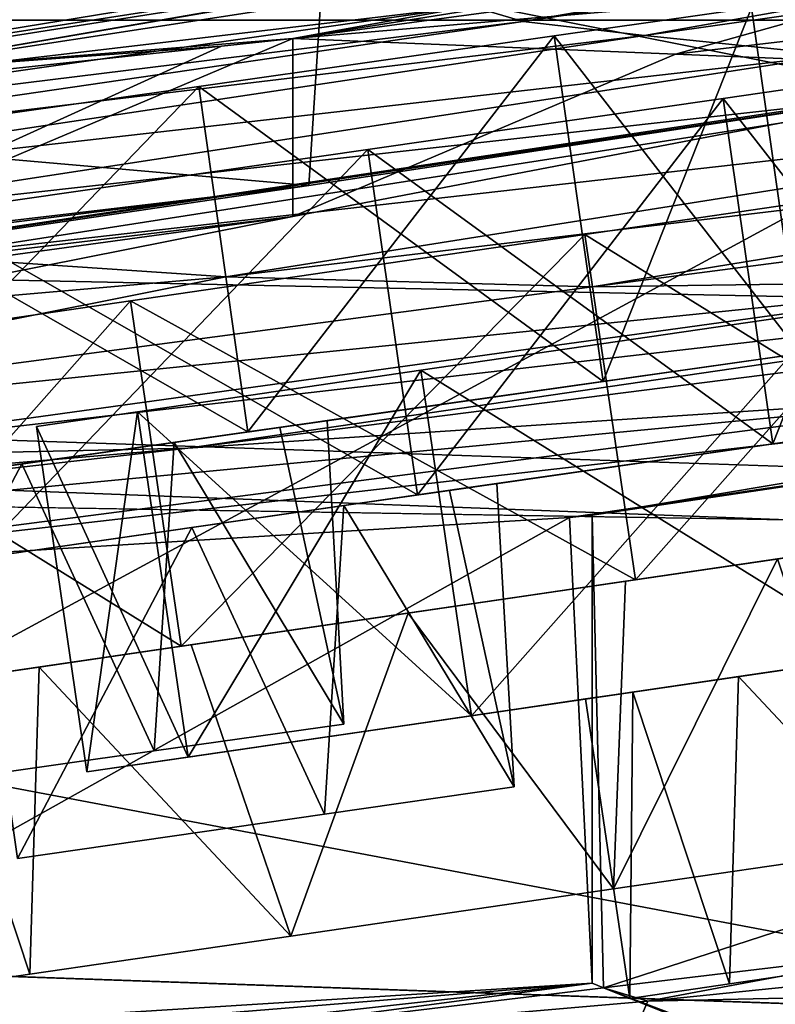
# Model space of a CAD drawing. Header units: metres. Extents: x 0 to 1004, y -708 to 0.
# Tile 69 of 118: x 332 to 348, y -73 to -52. Entities that reach past the tile are written whole.
import ezdxf

# ---------------------------------------------------------------- set-up
doc = ezdxf.new("R2010")
doc.units = ezdxf.units.M

msp = doc.modelspace()

# ---------------------------------------------------------------- linework, layer by layer
at = {"layer": 'top'}
for points in [[(363.219818, -48.120342, 1923.056763), (328.586365, -53.445087, 1818.556274), (377.972412, -44.951412, 1818.617554)], [(377.972412, -44.951412, 1818.617554), (328.586365, -53.445087, 1818.556274), (370.676178, -46.15657, 1713.907837)], [(328.586365, -53.445087, 1818.556274), (322.434326, -54.059696, 1713.830444), (370.676178, -46.15657, 1713.907837)], [(370.676178, -46.15657, 1713.907837), (322.434326, -54.059696, 1713.830444), (366.522369, -47.207523, 1609.020386)], [(322.434326, -54.059696, 1713.830444), (318.92099, -54.707317, 1608.970215), (366.522369, -47.207523, 1609.020386)], [(366.522369, -47.207523, 1609.020386), (318.92099, -54.707317, 1608.970215), (341.837433, -52.003891, 1504.057007)], [(338.034821, -52.694641, 1923.056885), (368.39978, -47.850792, 1940.321289), (358.754669, -49.900101, 1946.745972)], [(338.034821, -52.694641, 1923.056885), (363.219818, -48.120342, 1923.056763), (368.39978, -47.850792, 1940.321289)], [(363.219818, -48.120342, 1923.056763), (338.034821, -52.694641, 1923.056885), (328.586365, -53.445087, 1818.556274)], [(342.945557, -52.326302, 1428.981689), (366.729797, -48.234787, 1428.911499), (341.837433, -52.003891, 1504.057007)], [(369.556976, -48.350975, 1353.808228), (366.729797, -48.234787, 1428.911499), (342.945557, -52.326302, 1428.981689)], [(345.533508, -52.630741, 1353.942505), (369.556976, -48.350975, 1353.808228), (342.945557, -52.326302, 1428.981689)], [(373.996002, -48.595257, 1278.78125), (369.556976, -48.350975, 1353.808228), (345.533508, -52.630741, 1353.942505)], [(349.608521, -53.044209, 1278.967163), (373.996002, -48.595257, 1278.78125), (345.533508, -52.630741, 1353.942505)], [(351.472168, -51.539196, 1954.318237), (338.034821, -52.694641, 1923.056885), (358.754669, -49.900101, 1946.745972)], [(286.363739, -61.972305, 2027.888794), (338.377258, -55.826614, 2018.356689), (286.669708, -51.297203, 2029.74585)], [(286.669708, -51.297203, 2029.74585), (338.377258, -55.826614, 2018.356689), (338.67041, -51.297203, 2019.108521)], [(358.151459, -51.297203, 212.02446), (356.061646, -74.70504, 220.283951), (316.82135, -73.702324, 211.318314)], [(358.151459, -51.297203, 212.02446), (316.82135, -73.702324, 211.318314), (318.295654, -51.297203, 203.297897)], [(338.377258, -55.826614, 2018.356689), (351.423187, -53.833424, 2015.596313), (338.67041, -51.297203, 2019.108521)], [(338.67041, -51.297203, 2019.108521), (351.423187, -53.833424, 2015.596313), (351.57663, -51.297203, 2016.019043)], [(346.19519, -53.027618, 1969.005981), (338.034821, -52.694641, 1923.056885), (351.472168, -51.539196, 1954.318237)], [(357.183289, -51.719677, 1984.394653), (346.19519, -53.027618, 1969.005981), (351.472168, -51.539196, 1954.318237)], [(354.35553, -53.3606, 2014.955078), (346.19519, -53.027618, 1969.005981), (357.183289, -51.719677, 1984.394653)], [(318.92099, -54.707317, 1608.970215), (318.043152, -55.402069, 1504.057129), (341.837433, -52.003891, 1504.057007)], [(341.837433, -52.003891, 1504.057007), (318.043152, -55.402069, 1504.057129), (342.945557, -52.326302, 1428.981689)], [(344.421021, -62.856411, 663.09668), (344.657837, -72.940102, 662.833008), (408.973511, -52.034935, 663.380066)], [(408.973511, -52.034935, 663.380066), (375.887054, -58.173946, 664.056458), (344.421021, -62.856411, 663.09668)], [(344.657837, -72.940102, 662.833008), (376.314453, -84.957024, 662.518494), (408.973511, -52.034935, 663.380066)], [(318.043152, -55.402069, 1504.057129), (319.040771, -55.813335, 1429.036133), (342.945557, -52.326302, 1428.981689)], [(342.945557, -52.326302, 1428.981689), (319.040771, -55.813335, 1429.036133), (345.533508, -52.630741, 1353.942505)], [(319.040771, -55.813335, 1429.036133), (321.388947, -56.256416, 1354.045044), (345.533508, -52.630741, 1353.942505)], [(336.515533, -52.857918, 1914.426514), (338.034821, -52.694641, 1923.056885), (321.154938, -59.835468, 1818.915405)], [(321.154938, -59.835468, 1818.915405), (338.034821, -52.694641, 1923.056885), (338.034912, -56.4869, 1923.057007)], [(345.533508, -52.630741, 1353.942505), (321.388947, -56.256416, 1354.045044), (349.608521, -53.044209, 1278.967163)], [(338.034821, -52.694641, 1923.056885), (336.515533, -52.857918, 1914.426514), (328.586365, -53.445087, 1818.556274)], [(338.034821, -52.694641, 1923.056885), (346.19519, -53.027618, 1969.005981), (338.034912, -56.4869, 1923.057007)], [(323.196503, -54.281437, 1832.646729), (336.515533, -52.857918, 1914.426514), (321.154938, -59.835468, 1818.915405)], [(328.586365, -53.445087, 1818.556274), (336.515533, -52.857918, 1914.426514), (323.196503, -54.281437, 1832.646729)], [(321.388947, -56.256416, 1354.045044), (325.095795, -56.799992, 1279.107666), (349.608521, -53.044209, 1278.967163)], [(349.608521, -53.044209, 1278.967163), (325.095795, -56.799992, 1279.107666), (355.172638, -53.449196, 1204.084961)], [(338.034912, -56.4869, 1923.057007), (346.19519, -53.027618, 1969.005981), (354.35553, -53.3606, 2014.955078)], [(370.773468, -53.682358, 1054.716309), (344.415314, -57.985592, 1054.859985), (380.812561, -53.238743, 980.282288)], [(344.415314, -57.985592, 1054.859985), (353.603912, -57.857521, 980.373413), (380.812561, -53.238743, 980.282288)], [(338.034912, -56.4869, 1923.057007), (354.35553, -53.3606, 2014.955078), (315.591125, -59.184364, 1983.377441)], [(354.35553, -53.3606, 2014.955078), (351.423187, -53.833424, 2015.596313), (315.591125, -59.184364, 1983.377441)], [(325.095795, -56.799992, 1279.107666), (330.166107, -57.344852, 1204.248535), (355.172638, -53.449196, 1204.084961)], [(355.172638, -53.449196, 1204.084961), (330.166107, -57.344852, 1204.248535), (362.227173, -53.707546, 1129.325806)], [(330.166107, -57.344852, 1204.248535), (336.60434, -57.777592, 1129.492065), (362.227173, -53.707546, 1129.325806)], [(362.227173, -53.707546, 1129.325806), (336.60434, -57.777592, 1129.492065), (370.773468, -53.682358, 1054.716309)], [(336.60434, -57.777592, 1129.492065), (344.415314, -57.985592, 1054.859985), (370.773468, -53.682358, 1054.716309)], [(315.591125, -59.184364, 1983.377441), (351.423187, -53.833424, 2015.596313), (338.377258, -55.826614, 2018.356689)], [(364.174011, -57.283676, 906.060059), (335.799805, -61.432766, 906.060059), (384.502838, -55.234798, 784.684448)], [(335.799805, -61.432766, 906.060059), (354.203156, -60.211025, 784.734924), (384.502838, -55.234798, 784.684448)], [(315.591125, -59.184364, 1983.377441), (338.377258, -55.826614, 2018.356689), (282.246185, -62.80423, 1983.376099)], [(338.377258, -55.826614, 2018.356689), (286.363739, -61.972305, 2027.888794), (282.246185, -62.80423, 1983.376099)], [(321.154938, -59.835468, 1818.915405), (338.034912, -56.4869, 1923.057007), (306.177032, -60.852165, 1923.057007)], [(338.034912, -56.4869, 1923.057007), (315.591125, -59.184364, 1983.377441), (306.177032, -60.852165, 1923.057007)], [(353.603912, -57.857521, 980.373413), (326.226501, -61.642269, 980.438477), (364.174011, -57.283676, 906.060059)], [(326.226501, -61.642269, 980.438477), (335.799805, -61.432766, 906.060059), (364.174011, -57.283676, 906.060059)], [(330.166107, -57.344852, 1204.248535), (305.048401, -60.52087, 1204.368042), (336.60434, -57.777592, 1129.492065)], [(305.048401, -60.52087, 1204.368042), (317.914856, -61.499485, 1054.963257), (336.60434, -57.777592, 1129.492065)], [(336.60434, -57.777592, 1129.492065), (317.914856, -61.499485, 1054.963257), (344.415314, -57.985592, 1054.859985)], [(344.415314, -57.985592, 1054.859985), (317.914856, -61.499485, 1054.963257), (353.603912, -57.857521, 980.373413)], [(317.914856, -61.499485, 1054.963257), (326.226501, -61.642269, 980.438477), (353.603912, -57.857521, 980.373413)], [(354.203156, -60.211025, 784.734924), (323.948792, -64.13002, 784.502808), (375.887054, -58.173946, 664.056458)], [(323.948792, -64.13002, 784.502808), (343.93512, -62.907749, 664.155151), (375.887054, -58.173946, 664.056458)], [(375.887054, -58.173946, 664.056458), (343.93512, -62.907749, 664.155151), (344.421021, -62.856411, 663.09668)], [(335.799805, -61.432766, 906.060059), (307.622009, -64.645462, 906.080139), (354.203156, -60.211025, 784.734924)], [(307.622009, -64.645462, 906.080139), (323.948792, -64.13002, 784.502808), (354.203156, -60.211025, 784.734924)], [(326.226501, -61.642269, 980.438477), (299.778381, -64.49144, 980.287476), (335.799805, -61.432766, 906.060059)], [(299.778381, -64.49144, 980.287476), (307.622009, -64.645462, 906.080139), (335.799805, -61.432766, 906.060059)], [(344.421143, -72.843178, 664.056396), (343.93512, -62.907749, 664.155151), (323.913574, -74.130554, 784.733643)], [(343.93512, -62.907749, 664.155151), (323.948792, -64.13002, 784.502808), (323.913574, -74.130554, 784.733643)], [(344.421021, -62.856411, 663.09668), (343.93512, -62.907749, 664.155151), (344.421143, -72.843178, 664.056396)], [(344.657837, -72.940102, 662.833008), (344.421021, -62.856411, 663.09668), (344.421143, -72.843178, 664.056396)], [(345.604462, -73.222527, 547.334351), (357.368317, -72.02578, 547.33429), (351.480469, -72.125359, 627.656799)], [(357.170837, -72.967789, 430.611694), (357.368317, -72.02578, 547.33429), (345.604462, -73.222527, 547.334351)], [(351.089478, -75.518707, 629.583435), (344.657837, -72.940102, 662.833008), (351.480469, -72.125359, 627.656799)], [(344.657837, -72.940102, 662.833008), (345.604462, -73.222527, 547.334351), (351.480469, -72.125359, 627.656799)], [(293.626007, -76.976013, 784.993225), (344.421143, -72.843178, 664.056396), (323.913574, -74.130554, 784.733643)], [(311.675659, -76.46579, 664.056396), (344.421143, -72.843178, 664.056396), (293.626007, -76.976013, 784.993225)], [(344.421143, -72.843178, 664.056396), (311.675659, -76.46579, 664.056396), (333.822174, -74.252205, 547.334473)], [(344.421143, -72.843178, 664.056396), (333.822174, -74.252205, 547.334473), (344.657837, -72.940102, 662.833008)], [(333.822174, -74.252205, 547.334473), (345.604462, -73.222527, 547.334351), (344.657837, -72.940102, 662.833008)], [(376.360352, -84.973488, 629.057312), (344.657837, -72.940102, 662.833008), (351.089478, -75.518707, 629.583435)], [(376.314453, -84.957024, 662.518494), (344.657837, -72.940102, 662.833008), (376.360352, -84.973488, 629.057312)], [(345.390564, -73.718033, 430.611694), (356.061646, -74.70504, 220.283951), (357.170837, -72.967789, 430.611694)], [(345.390564, -73.718033, 430.611694), (357.170837, -72.967789, 430.611694), (345.604462, -73.222527, 547.334351)], [(345.390564, -73.718033, 430.611694), (345.604462, -73.222527, 547.334351), (333.822174, -74.252205, 547.334473)]]:
    msp.add_3dface(points, dxfattribs=at)
at = {"layer": 'top0123429'}
for points in [[(340.764832, -59.7696, 960.76416), (349.493103, -58.491879, 956.516052), (341.843201, -67.136162, 960.76416)], [(350.571503, -65.858444, 999.412842), (349.493103, -58.491879, 999.412842), (340.764832, -59.7696, 995.164734)], [(340.764832, -59.7696, 995.164734), (349.493103, -58.491879, 956.516052), (340.764832, -59.7696, 960.76416)], [(340.764832, -59.7696, 995.164734), (349.493103, -58.491879, 999.412842), (349.493103, -58.491879, 956.516052)], [(349.493103, -58.491879, 956.516052), (350.571503, -65.858444, 956.516052), (341.843201, -67.136162, 960.76416)], [(334.72467, -60.653809, 968.419006), (340.764832, -59.7696, 960.76416), (335.80304, -68.02037, 968.419006)], [(341.843201, -67.136162, 995.164734), (340.764832, -59.7696, 995.164734), (334.72467, -60.653809, 987.509888)], [(334.72467, -60.653809, 987.509888), (340.764832, -59.7696, 960.76416), (334.72467, -60.653809, 968.419006)], [(334.72467, -60.653809, 987.509888), (340.764832, -59.7696, 995.164734), (340.764832, -59.7696, 960.76416)], [(340.764832, -59.7696, 960.76416), (341.843201, -67.136162, 960.76416), (335.80304, -68.02037, 968.419006)], [(341.843201, -67.136162, 995.164734), (350.571503, -65.858444, 999.412842), (340.764832, -59.7696, 995.164734)], [(332.568939, -60.969379, 977.964478), (334.72467, -60.653809, 968.419006), (333.647339, -68.335945, 977.964478)], [(335.80304, -68.02037, 987.509888), (334.72467, -60.653809, 987.509888), (332.568939, -60.969379, 977.964478)], [(332.568939, -60.969379, 977.964478), (334.72467, -60.653809, 987.509888), (334.72467, -60.653809, 968.419006)], [(334.72467, -60.653809, 968.419006), (335.80304, -68.02037, 968.419006), (333.647339, -68.335945, 977.964478)], [(335.80304, -68.02037, 987.509888), (341.843201, -67.136162, 995.164734), (334.72467, -60.653809, 987.509888)], [(333.647339, -68.335945, 977.964478), (335.80304, -68.02037, 987.509888), (332.568939, -60.969379, 977.964478)], [(341.843201, -67.136162, 960.76416), (350.571503, -65.858444, 956.516052), (349.896393, -65.957268, 965.80304)], [(341.843201, -67.136162, 995.164734), (349.896393, -65.957268, 990.125916), (350.571503, -65.858444, 999.412842)], [(347.541168, -66.302025, 985.922546), (350.785431, -65.827095, 988.200012), (346.054352, -66.519699, 987.425232)], [(350.785431, -65.827095, 988.200012), (349.896393, -65.957268, 990.125916), (346.054352, -66.519699, 987.425232)], [(349.896393, -65.957268, 965.80304), (350.785431, -65.827095, 967.728882), (347.541168, -66.302025, 970.006348)], [(347.541168, -66.302025, 985.922546), (352.91098, -72.041237, 988.663086), (350.785431, -65.827095, 988.200012)], [(347.541168, -66.302025, 970.006348), (350.785431, -65.827095, 967.728882), (352.91098, -72.041237, 967.265869)], [(341.843201, -67.136162, 960.76416), (349.896393, -65.957268, 965.80304), (346.054352, -66.519699, 968.503662)], [(346.054352, -66.519699, 987.425232), (349.896393, -65.957268, 990.125916), (341.843201, -67.136162, 995.164734)], [(346.054352, -66.519699, 968.503662), (349.896393, -65.957268, 965.80304), (347.541168, -66.302025, 970.006348)], [(345.287689, -66.631905, 982.643677), (347.541168, -66.302025, 985.922546), (343.382141, -66.910881, 983.542175)], [(347.541168, -66.302025, 985.922546), (346.054352, -66.519699, 987.425232), (343.382141, -66.910881, 983.542175)], [(346.054352, -66.519699, 968.503662), (347.541168, -66.302025, 970.006348), (345.287689, -66.631905, 973.285217)], [(345.287689, -66.631905, 982.643677), (347.345703, -72.855927, 984.576538), (347.541168, -66.302025, 985.922546)], [(345.287689, -66.631905, 973.285217), (347.541168, -66.302025, 970.006348), (347.345703, -72.855927, 971.352356)], [(347.345703, -72.855927, 984.576538), (352.91098, -72.041237, 988.663086), (347.541168, -66.302025, 985.922546)], [(347.541168, -66.302025, 970.006348), (352.91098, -72.041237, 967.265869), (347.345703, -72.855927, 971.352356)], [(335.80304, -68.02037, 968.419006), (346.054352, -66.519699, 968.503662), (343.382141, -66.910881, 972.386719)], [(335.80304, -68.02037, 968.419006), (341.843201, -67.136162, 960.76416), (346.054352, -66.519699, 968.503662)], [(343.382141, -66.910881, 983.542175), (346.054352, -66.519699, 987.425232), (335.80304, -68.02037, 987.509888)], [(335.80304, -68.02037, 987.509888), (346.054352, -66.519699, 987.425232), (341.843201, -67.136162, 995.164734)], [(343.382141, -66.910881, 972.386719), (346.054352, -66.519699, 968.503662), (345.287689, -66.631905, 973.285217)], [(344.279572, -66.77948, 977.964478), (345.287689, -66.631905, 982.643677), (342.17691, -67.087311, 977.964478)], [(345.287689, -66.631905, 982.643677), (343.382141, -66.910881, 983.542175), (342.17691, -67.087311, 977.964478)], [(342.17691, -67.087311, 977.964478), (343.382141, -66.910881, 972.386719), (344.279572, -66.77948, 977.964478)], [(343.382141, -66.910881, 972.386719), (345.287689, -66.631905, 973.285217), (344.279572, -66.77948, 977.964478)], [(344.279572, -66.77948, 977.964478), (345.219971, -73.167114, 977.964478), (345.287689, -66.631905, 982.643677)], [(344.279572, -66.77948, 977.964478), (345.287689, -66.631905, 973.285217), (345.219971, -73.167114, 977.964478)], [(345.219971, -73.167114, 977.964478), (347.345703, -72.855927, 984.576538), (345.287689, -66.631905, 982.643677)], [(345.287689, -66.631905, 973.285217), (347.345703, -72.855927, 971.352356), (345.219971, -73.167114, 977.964478)], [(342.17691, -67.087311, 977.964478), (335.80304, -68.02037, 968.419006), (343.382141, -66.910881, 972.386719)], [(342.17691, -67.087311, 977.964478), (343.382141, -66.910881, 983.542175), (335.80304, -68.02037, 987.509888)], [(335.80304, -68.02037, 987.509888), (333.647339, -68.335945, 977.964478), (342.17691, -67.087311, 977.964478)], [(333.647339, -68.335945, 977.964478), (335.80304, -68.02037, 968.419006), (342.17691, -67.087311, 977.964478)], [(347.345703, -72.855927, 971.352356), (352.91098, -72.041237, 988.663086), (347.345703, -72.855927, 984.576538)], [(347.345703, -72.855927, 971.352356), (352.91098, -72.041237, 967.265869), (352.91098, -72.041237, 988.663086)], [(345.219971, -73.167114, 977.964478), (347.345703, -72.855927, 971.352356), (347.345703, -72.855927, 984.576538)]]:
    msp.add_3dface(points, dxfattribs=at)
at = {"layer": 'top0123430'}
for points in [[(344.264191, -56.870899, 1096.515991), (352.992493, -55.593178, 1100.76416), (345.34259, -64.237465, 1096.515991)], [(354.070862, -62.959743, 1135.164795), (352.992493, -55.593178, 1135.164795), (344.264191, -56.870899, 1139.412842)], [(344.264191, -56.870899, 1139.412842), (352.992493, -55.593178, 1100.76416), (344.264191, -56.870899, 1096.515991)], [(344.264191, -56.870899, 1139.412842), (352.992493, -55.593178, 1135.164795), (352.992493, -55.593178, 1100.76416)], [(352.992493, -55.593178, 1100.76416), (354.070862, -62.959743, 1100.76416), (345.34259, -64.237465, 1096.515991)], [(334.576538, -58.289063, 1096.515991), (344.264191, -56.870899, 1096.515991), (335.654907, -65.655624, 1096.515991)], [(345.34259, -64.237465, 1139.412842), (344.264191, -56.870899, 1139.412842), (334.576538, -58.289063, 1139.412842)], [(334.576538, -58.289063, 1139.412842), (344.264191, -56.870899, 1096.515991), (334.576538, -58.289063, 1096.515991)], [(334.576538, -58.289063, 1139.412842), (344.264191, -56.870899, 1139.412842), (344.264191, -56.870899, 1096.515991)], [(344.264191, -56.870899, 1096.515991), (345.34259, -64.237465, 1096.515991), (335.654907, -65.655624, 1096.515991)], [(345.34259, -64.237465, 1139.412842), (354.070862, -62.959743, 1135.164795), (344.264191, -56.870899, 1139.412842)], [(325.848236, -59.56678, 1100.76416), (334.576538, -58.289063, 1096.515991), (326.926605, -66.933342, 1100.76416)], [(335.654907, -65.655624, 1139.412842), (334.576538, -58.289063, 1139.412842), (325.848236, -59.56678, 1135.164795)], [(325.848236, -59.56678, 1135.164795), (334.576538, -58.289063, 1096.515991), (325.848236, -59.56678, 1100.76416)], [(325.848236, -59.56678, 1135.164795), (334.576538, -58.289063, 1139.412842), (334.576538, -58.289063, 1096.515991)], [(334.576538, -58.289063, 1096.515991), (335.654907, -65.655624, 1096.515991), (326.926605, -66.933342, 1100.76416)], [(335.654907, -65.655624, 1139.412842), (345.34259, -64.237465, 1139.412842), (334.576538, -58.289063, 1139.412842)], [(326.926605, -66.933342, 1135.164795), (335.654907, -65.655624, 1139.412842), (325.848236, -59.56678, 1135.164795)], [(345.34259, -64.237465, 1096.515991), (354.070862, -62.959743, 1100.76416), (346.01767, -64.138634, 1105.802979)], [(345.34259, -64.237465, 1139.412842), (346.01767, -64.138634, 1130.125854), (354.070862, -62.959743, 1135.164795)], [(354.070862, -62.959743, 1100.76416), (349.859741, -63.576202, 1108.503662), (346.01767, -64.138634, 1105.802979)], [(346.01767, -64.138634, 1130.125854), (349.859741, -63.576202, 1127.425171), (354.070862, -62.959743, 1135.164795)], [(346.01767, -64.138634, 1105.802979), (349.859741, -63.576202, 1108.503662), (345.128632, -64.268753, 1107.728882)], [(349.859741, -63.576202, 1108.503662), (348.372925, -63.793831, 1110.006348), (345.128632, -64.268753, 1107.728882)], [(348.372925, -63.793831, 1125.922485), (349.859741, -63.576202, 1127.425171), (346.01767, -64.138634, 1130.125854)], [(345.128632, -64.268753, 1128.200073), (344.873444, -70.831406, 1128.663086), (348.372925, -63.793831, 1125.922485)], [(344.873444, -70.831406, 1128.663086), (350.438751, -70.016716, 1124.576538), (348.372925, -63.793831, 1125.922485)], [(344.873444, -70.831406, 1107.265869), (345.128632, -64.268753, 1107.728882), (348.372925, -63.793831, 1110.006348)], [(344.873444, -70.831406, 1107.265869), (348.372925, -63.793831, 1110.006348), (350.438751, -70.016716, 1111.352295)], [(345.128632, -64.268753, 1128.200073), (348.372925, -63.793831, 1125.922485), (346.01767, -64.138634, 1130.125854)], [(335.654907, -65.655624, 1096.515991), (345.34259, -64.237465, 1096.515991), (340.498749, -64.946541, 1104.584961)], [(335.654907, -65.655624, 1139.412842), (340.498749, -64.946541, 1131.343994), (345.34259, -64.237465, 1139.412842)], [(345.34259, -64.237465, 1096.515991), (346.01767, -64.138634, 1105.802979), (340.498749, -64.946541, 1104.584961)], [(340.498749, -64.946541, 1131.343994), (346.01767, -64.138634, 1130.125854), (345.34259, -64.237465, 1139.412842)], [(345.128632, -64.268753, 1128.200073), (346.01767, -64.138634, 1130.125854), (340.498749, -64.946541, 1131.343994)], [(340.498749, -64.946541, 1104.584961), (346.01767, -64.138634, 1105.802979), (340.498749, -64.946518, 1106.709961)], [(346.01767, -64.138634, 1105.802979), (345.128632, -64.268753, 1107.728882), (340.498749, -64.946518, 1106.709961)], [(340.498749, -64.946518, 1129.218872), (345.128632, -64.268753, 1128.200073), (340.498749, -64.946541, 1131.343994)], [(344.873444, -70.831406, 1128.663086), (345.128632, -64.268753, 1128.200073), (340.498749, -64.946518, 1129.218872)], [(340.498749, -64.946518, 1106.709961), (345.128632, -64.268753, 1107.728882), (344.873444, -70.831406, 1107.265869)], [(335.868835, -65.624283, 1128.200073), (340.498749, -64.946518, 1129.218872), (334.979828, -65.754448, 1130.125854)], [(340.498749, -64.946518, 1129.218872), (340.498749, -64.946541, 1131.343994), (334.979828, -65.754448, 1130.125854)], [(335.654907, -65.655624, 1096.515991), (340.498749, -64.946541, 1104.584961), (334.979828, -65.754448, 1105.802979)], [(334.979828, -65.754448, 1130.125854), (340.498749, -64.946541, 1131.343994), (335.654907, -65.655624, 1139.412842)], [(334.979828, -65.754448, 1105.802979), (340.498749, -64.946541, 1104.584961), (335.868835, -65.624283, 1107.728882)], [(340.498749, -64.946541, 1104.584961), (340.498749, -64.946518, 1106.709961), (335.868835, -65.624283, 1107.728882)], [(337.994385, -71.838417, 1128.663086), (340.498749, -64.946518, 1129.218872), (335.868835, -65.624283, 1128.200073)], [(335.868835, -65.624283, 1107.728882), (340.498749, -64.946518, 1106.709961), (337.994385, -71.838417, 1107.265869)], [(337.994385, -71.838417, 1128.663086), (344.873444, -70.831406, 1128.663086), (340.498749, -64.946518, 1129.218872)], [(337.994385, -71.838417, 1107.265869), (340.498749, -64.946518, 1106.709961), (344.873444, -70.831406, 1107.265869)], [(326.926605, -66.933342, 1100.76416), (335.654907, -65.655624, 1096.515991), (334.979828, -65.754448, 1105.802979)], [(326.926605, -66.933342, 1135.164795), (334.979828, -65.754448, 1130.125854), (335.654907, -65.655624, 1139.412842)], [(332.624573, -66.099205, 1125.922485), (335.868835, -65.624283, 1128.200073), (331.137756, -66.316879, 1127.425171)], [(335.868835, -65.624283, 1128.200073), (334.979828, -65.754448, 1130.125854), (331.137756, -66.316879, 1127.425171)], [(334.979828, -65.754448, 1105.802979), (335.868835, -65.624283, 1107.728882), (332.624573, -66.099205, 1110.006348)], [(332.624573, -66.099205, 1125.922485), (337.994385, -71.838417, 1128.663086), (335.868835, -65.624283, 1128.200073)], [(332.624573, -66.099205, 1110.006348), (335.868835, -65.624283, 1107.728882), (337.994385, -71.838417, 1107.265869)], [(326.926605, -66.933342, 1100.76416), (334.979828, -65.754448, 1105.802979), (331.137756, -66.316879, 1108.503662)], [(331.137756, -66.316879, 1127.425171), (334.979828, -65.754448, 1130.125854), (326.926605, -66.933342, 1135.164795)], [(331.137756, -66.316879, 1108.503662), (334.979828, -65.754448, 1105.802979), (332.624573, -66.099205, 1110.006348)], [(330.371094, -66.429085, 1122.643677), (332.624573, -66.099205, 1125.922485), (328.465546, -66.708061, 1123.542236)], [(332.624573, -66.099205, 1125.922485), (331.137756, -66.316879, 1127.425171), (328.465546, -66.708061, 1123.542236)], [(331.137756, -66.316879, 1108.503662), (332.624573, -66.099205, 1110.006348), (330.371094, -66.429085, 1113.285156)], [(330.371094, -66.429085, 1122.643677), (332.429108, -72.653114, 1124.576538), (332.624573, -66.099205, 1125.922485)], [(330.371094, -66.429085, 1113.285156), (332.624573, -66.099205, 1110.006348), (332.429108, -72.653114, 1111.352295)], [(332.429108, -72.653114, 1124.576538), (337.994385, -71.838417, 1128.663086), (332.624573, -66.099205, 1125.922485)], [(332.624573, -66.099205, 1110.006348), (337.994385, -71.838417, 1107.265869), (332.429108, -72.653114, 1111.352295)], [(330.303375, -72.964294, 1117.964478), (332.429108, -72.653114, 1124.576538), (330.371094, -66.429085, 1122.643677)], [(330.371094, -66.429085, 1113.285156), (332.429108, -72.653114, 1111.352295), (330.303375, -72.964294, 1117.964478)], [(344.873444, -70.831406, 1107.265869), (350.438751, -70.016716, 1124.576538), (344.873444, -70.831406, 1128.663086)], [(344.873444, -70.831406, 1107.265869), (350.438751, -70.016716, 1111.352295), (350.438751, -70.016716, 1124.576538)], [(337.994385, -71.838417, 1107.265869), (344.873444, -70.831406, 1128.663086), (337.994385, -71.838417, 1128.663086)], [(337.994385, -71.838417, 1107.265869), (344.873444, -70.831406, 1107.265869), (344.873444, -70.831406, 1128.663086)], [(332.429108, -72.653114, 1111.352295), (337.994385, -71.838417, 1128.663086), (332.429108, -72.653114, 1124.576538)], [(332.429108, -72.653114, 1111.352295), (337.994385, -71.838417, 1107.265869), (337.994385, -71.838417, 1128.663086)], [(330.303375, -72.964294, 1117.964478), (332.429108, -72.653114, 1111.352295), (332.429108, -72.653114, 1124.576538)]]:
    msp.add_3dface(points, dxfattribs=at)
at = {"layer": 'top0123431'}
for points in [[(347.211731, -53.968895, 1244.247681), (351.416504, -53.36348, 1253.06897), (348.272766, -61.337978, 1244.247681)], [(351.416504, -53.36348, 1262.859863), (347.211731, -53.968895, 1271.681274), (352.477539, -60.732559, 1262.859863)], [(347.211731, -53.968895, 1244.247681), (347.211731, -53.968895, 1271.681274), (351.416504, -53.36348, 1253.06897)], [(347.211731, -53.968895, 1271.681274), (351.416504, -53.36348, 1262.859863), (351.416504, -53.36348, 1253.06897)], [(351.416504, -53.36348, 1253.06897), (352.477539, -60.732559, 1253.06897), (348.272766, -61.337978, 1244.247681)], [(339.63504, -55.059818, 1238.143188), (347.211731, -53.968895, 1244.247681), (340.696045, -62.428902, 1238.143188)], [(347.211731, -53.968895, 1271.681274), (339.63504, -55.059818, 1277.785767), (348.272766, -61.337978, 1271.681274)], [(339.63504, -55.059818, 1238.143188), (339.63504, -55.059818, 1277.785767), (347.211731, -53.968895, 1244.247681)], [(339.63504, -55.059818, 1277.785767), (347.211731, -53.968895, 1271.681274), (347.211731, -53.968895, 1244.247681)], [(347.211731, -53.968895, 1244.247681), (348.272766, -61.337978, 1244.247681), (340.696045, -62.428902, 1238.143188)], [(347.211731, -53.968895, 1271.681274), (348.272766, -61.337978, 1271.681274), (352.477539, -60.732559, 1262.859863)], [(330.187012, -56.420177, 1235.964478), (339.63504, -55.059818, 1238.143188), (331.248047, -63.789261, 1235.964478)], [(339.63504, -55.059818, 1277.785767), (330.187012, -56.420177, 1279.964478), (340.696045, -62.428902, 1277.785767)], [(330.187012, -56.420177, 1235.964478), (330.187012, -56.420177, 1279.964478), (339.63504, -55.059818, 1238.143188)], [(330.187012, -56.420177, 1279.964478), (339.63504, -55.059818, 1277.785767), (339.63504, -55.059818, 1238.143188)], [(339.63504, -55.059818, 1238.143188), (340.696045, -62.428902, 1238.143188), (331.248047, -63.789261, 1235.964478)], [(339.63504, -55.059818, 1277.785767), (340.696045, -62.428902, 1277.785767), (348.272766, -61.337978, 1271.681274)], [(330.187012, -56.420177, 1279.964478), (331.248047, -63.789261, 1279.964478), (340.696045, -62.428902, 1277.785767)], [(348.272766, -61.337978, 1271.681274), (343.285339, -62.056084, 1263.542236), (352.477539, -60.732559, 1262.859863)], [(343.285339, -62.056084, 1263.542236), (344.490997, -61.882488, 1257.964478), (352.477539, -60.732559, 1262.859863)], [(344.490997, -61.882488, 1257.964478), (343.285339, -62.056084, 1252.386719), (352.477539, -60.732559, 1253.06897)], [(352.477539, -60.732559, 1253.06897), (343.285339, -62.056084, 1252.386719), (348.272766, -61.337978, 1244.247681)], [(352.477539, -60.732559, 1262.859863), (344.490997, -61.882488, 1257.964478), (352.477539, -60.732559, 1253.06897)], [(340.696045, -62.428902, 1277.785767), (340.612244, -62.440971, 1267.425171), (348.272766, -61.337978, 1271.681274)], [(340.612244, -62.440971, 1267.425171), (343.285339, -62.056084, 1263.542236), (348.272766, -61.337978, 1271.681274)], [(343.285339, -62.056084, 1252.386719), (340.612244, -62.440971, 1248.503662), (348.272766, -61.337978, 1244.247681)], [(348.272766, -61.337978, 1244.247681), (340.612244, -62.440971, 1248.503662), (340.696045, -62.428902, 1238.143188)], [(343.285339, -62.056084, 1252.386719), (344.490997, -61.882488, 1257.964478), (341.37915, -62.330521, 1253.285156)], [(344.490997, -61.882488, 1257.964478), (342.387604, -62.185318, 1257.964478), (341.37915, -62.330521, 1253.285156)], [(344.490997, -61.882488, 1257.964478), (343.285339, -62.056084, 1263.542236), (342.387604, -62.185318, 1257.964478)], [(340.612244, -62.440971, 1248.503662), (343.285339, -62.056084, 1252.386719), (339.124908, -62.655094, 1250.006348)], [(343.285339, -62.056084, 1252.386719), (341.37915, -62.330521, 1253.285156), (339.124908, -62.655094, 1250.006348)], [(343.285339, -62.056084, 1263.542236), (340.612244, -62.440971, 1267.425171), (341.37915, -62.330521, 1262.643677)], [(343.285339, -62.056084, 1263.542236), (341.37915, -62.330521, 1262.643677), (342.387604, -62.185318, 1257.964478)], [(340.612244, -62.440971, 1267.425171), (339.124908, -62.655094, 1265.922485), (341.37915, -62.330521, 1262.643677)], [(339.124908, -62.655094, 1250.006348), (341.37915, -62.330521, 1253.285156), (342.757599, -68.655113, 1254.488281)], [(342.757599, -68.655113, 1261.440674), (341.37915, -62.330521, 1262.643677), (339.124908, -62.655094, 1265.922485)], [(341.37915, -62.330521, 1253.285156), (342.387604, -62.185318, 1257.964478), (342.757599, -68.655113, 1254.488281)], [(342.387604, -62.185318, 1257.964478), (341.37915, -62.330521, 1262.643677), (342.757599, -68.655113, 1261.440674)], [(342.757599, -68.655113, 1254.488281), (342.387604, -62.185318, 1257.964478), (342.757599, -68.655113, 1261.440674)], [(331.248047, -63.789261, 1279.964478), (336.76886, -62.994354, 1270.125854), (340.696045, -62.428902, 1277.785767)], [(340.696045, -62.428902, 1238.143188), (336.76886, -62.994354, 1245.802979), (331.248047, -63.789261, 1235.964478)], [(336.76886, -62.994354, 1245.802979), (340.612244, -62.440971, 1248.503662), (335.879517, -63.122375, 1247.728882)], [(340.612244, -62.440971, 1248.503662), (339.124908, -62.655094, 1250.006348), (335.879517, -63.122375, 1247.728882)], [(336.76886, -62.994354, 1270.125854), (340.612244, -62.440971, 1267.425171), (340.696045, -62.428902, 1277.785767)], [(340.612244, -62.440971, 1248.503662), (336.76886, -62.994354, 1245.802979), (340.696045, -62.428902, 1238.143188)], [(340.612244, -62.440971, 1267.425171), (336.76886, -62.994354, 1270.125854), (339.124908, -62.655094, 1265.922485)], [(336.76886, -62.994354, 1270.125854), (335.879517, -63.122375, 1268.200073), (339.124908, -62.655094, 1265.922485)], [(335.879517, -63.122375, 1247.728882), (339.124908, -62.655094, 1250.006348), (338.712799, -69.237495, 1248.863647)], [(339.124908, -62.655094, 1265.922485), (335.879517, -63.122375, 1268.200073), (338.712799, -69.237495, 1267.065186)], [(339.124908, -62.655094, 1250.006348), (342.757599, -68.655113, 1254.488281), (338.712799, -69.237495, 1248.863647)], [(342.757599, -68.655113, 1261.440674), (339.124908, -62.655094, 1265.922485), (338.712799, -69.237495, 1267.065186)], [(331.248047, -63.789261, 1271.343994), (336.76886, -62.994354, 1270.125854), (331.248047, -63.789261, 1279.964478)], [(336.76886, -62.994354, 1245.802979), (331.248047, -63.789261, 1244.584961), (331.248047, -63.789261, 1235.964478)], [(331.248047, -63.789261, 1244.584961), (336.76886, -62.994354, 1245.802979), (331.248047, -63.789234, 1246.709961)], [(336.76886, -62.994354, 1245.802979), (335.879517, -63.122375, 1247.728882), (331.248047, -63.789234, 1246.709961)], [(336.76886, -62.994354, 1270.125854), (331.248047, -63.789261, 1271.343994), (335.879517, -63.122375, 1268.200073)], [(331.248047, -63.789261, 1271.343994), (331.248047, -63.789234, 1269.218872), (335.879517, -63.122375, 1268.200073)], [(331.248047, -63.789234, 1246.709961), (335.879517, -63.122375, 1247.728882), (332.168182, -70.179817, 1246.71521)], [(335.879517, -63.122375, 1268.200073), (331.248047, -63.789234, 1269.218872), (332.168182, -70.179817, 1269.218872)], [(335.879517, -63.122375, 1247.728882), (338.712799, -69.237495, 1248.863647), (332.168182, -70.179817, 1246.71521)], [(338.712799, -69.237495, 1267.065186), (335.879517, -63.122375, 1268.200073), (332.168182, -70.179817, 1269.218872)], [(342.757599, -68.655113, 1254.488281), (342.757599, -68.655113, 1261.440674), (338.712799, -69.237495, 1248.863647)], [(342.757599, -68.655113, 1261.440674), (338.712799, -69.237495, 1267.065186), (338.712799, -69.237495, 1248.863647)], [(338.712799, -69.237495, 1248.863647), (338.712799, -69.237495, 1267.065186), (332.168182, -70.179817, 1246.71521)], [(338.712799, -69.237495, 1267.065186), (332.168182, -70.179817, 1269.218872), (332.168182, -70.179817, 1246.71521)]]:
    msp.add_3dface(points, dxfattribs=at)
at = {"layer": 'top0123432'}
for points in [[(348.860565, -59.411228, 1402.859863), (347.814545, -52.040001, 1402.859863), (343.608551, -52.63686, 1411.681274)], [(344.654572, -60.008087, 1384.247681), (343.608551, -52.63686, 1384.247681), (347.814545, -52.040001, 1393.06897)], [(347.814545, -52.040001, 1402.859863), (347.814545, -52.040001, 1393.06897), (343.608551, -52.63686, 1411.681274)], [(347.814545, -52.040001, 1393.06897), (343.608551, -52.63686, 1384.247681), (343.608551, -52.63686, 1411.681274)], [(348.860565, -59.411228, 1393.06897), (344.654572, -60.008087, 1384.247681), (347.814545, -52.040001, 1393.06897)], [(348.860565, -59.411228, 1402.859863), (348.860565, -59.411228, 1393.06897), (347.814545, -52.040001, 1402.859863)], [(348.860565, -59.411228, 1393.06897), (347.814545, -52.040001, 1393.06897), (347.814545, -52.040001, 1402.859863)], [(344.654572, -60.008087, 1411.681274), (343.608551, -52.63686, 1411.681274), (336.029633, -53.71236, 1417.785767)], [(337.075653, -61.083588, 1378.143188), (336.029633, -53.71236, 1378.143188), (343.608551, -52.63686, 1384.247681)], [(343.608551, -52.63686, 1411.681274), (343.608551, -52.63686, 1384.247681), (336.029633, -53.71236, 1417.785767)], [(343.608551, -52.63686, 1384.247681), (336.029633, -53.71236, 1378.143188), (336.029633, -53.71236, 1417.785767)], [(344.654572, -60.008087, 1384.247681), (337.075653, -61.083588, 1378.143188), (343.608551, -52.63686, 1384.247681)], [(344.654572, -60.008087, 1411.681274), (348.860565, -59.411228, 1402.859863), (343.608551, -52.63686, 1411.681274)], [(337.075653, -61.083588, 1417.785767), (336.029633, -53.71236, 1417.785767), (326.578888, -55.053486, 1419.964478)], [(327.624908, -62.424713, 1375.964478), (326.578888, -55.053486, 1375.964478), (336.029633, -53.71236, 1378.143188)], [(336.029633, -53.71236, 1417.785767), (336.029633, -53.71236, 1378.143188), (326.578888, -55.053486, 1419.964478)], [(336.029633, -53.71236, 1378.143188), (326.578888, -55.053486, 1375.964478), (326.578888, -55.053486, 1419.964478)], [(337.075653, -61.083588, 1378.143188), (327.624908, -62.424713, 1375.964478), (336.029633, -53.71236, 1378.143188)], [(337.075653, -61.083588, 1417.785767), (344.654572, -60.008087, 1411.681274), (336.029633, -53.71236, 1417.785767)], [(327.624908, -62.424713, 1419.964478), (337.075653, -61.083588, 1417.785767), (326.578888, -55.053486, 1419.964478)], [(344.654572, -60.008087, 1384.247681), (348.860565, -59.411228, 1393.06897), (339.66571, -60.716042, 1392.386719)], [(348.860565, -59.411228, 1393.06897), (340.871704, -60.544899, 1397.964478), (339.66571, -60.716042, 1392.386719)], [(348.860565, -59.411228, 1402.859863), (339.66571, -60.716042, 1403.542236), (340.871704, -60.544899, 1397.964478)], [(348.860565, -59.411228, 1402.859863), (344.654572, -60.008087, 1411.681274), (339.66571, -60.716042, 1403.542236)], [(348.860565, -59.411228, 1393.06897), (348.860565, -59.411228, 1402.859863), (340.871704, -60.544899, 1397.964478)], [(337.075653, -61.083588, 1378.143188), (344.654572, -60.008087, 1384.247681), (336.991821, -61.095486, 1388.503662)], [(344.654572, -60.008087, 1384.247681), (339.66571, -60.716042, 1392.386719), (336.991821, -61.095486, 1388.503662)], [(344.654572, -60.008087, 1411.681274), (336.991821, -61.095486, 1407.425171), (339.66571, -60.716042, 1403.542236)], [(344.654572, -60.008087, 1411.681274), (337.075653, -61.083588, 1417.785767), (336.991821, -61.095486, 1407.425171)], [(338.7677, -60.843445, 1397.964478), (337.758942, -60.986595, 1393.285156), (340.871704, -60.544899, 1397.964478)], [(337.758942, -60.986595, 1393.285156), (339.66571, -60.716042, 1392.386719), (340.871704, -60.544899, 1397.964478)], [(338.7677, -60.843445, 1397.964478), (340.871704, -60.544899, 1397.964478), (339.66571, -60.716042, 1403.542236)], [(337.758942, -60.986595, 1393.285156), (335.504059, -61.30658, 1390.006348), (339.66571, -60.716042, 1392.386719)], [(335.504059, -61.30658, 1390.006348), (336.991821, -61.095486, 1388.503662), (339.66571, -60.716042, 1392.386719)], [(337.758942, -60.986595, 1402.643677), (339.66571, -60.716042, 1403.542236), (336.991821, -61.095486, 1407.425171)], [(337.758942, -60.986595, 1402.643677), (338.7677, -60.843445, 1397.964478), (339.66571, -60.716042, 1403.542236)], [(339.124512, -67.31398, 1401.440674), (338.7677, -60.843445, 1397.964478), (337.758942, -60.986595, 1402.643677)], [(339.124512, -67.31398, 1394.488281), (337.758942, -60.986595, 1393.285156), (338.7677, -60.843445, 1397.964478)], [(339.124512, -67.31398, 1401.440674), (339.124512, -67.31398, 1394.488281), (338.7677, -60.843445, 1397.964478)], [(327.624908, -62.424713, 1375.964478), (337.075653, -61.083588, 1378.143188), (333.147339, -61.641045, 1385.802979)], [(337.075653, -61.083588, 1417.785767), (327.624908, -62.424713, 1419.964478), (333.147339, -61.641045, 1410.125854)], [(335.504059, -61.30658, 1390.006348), (332.257721, -61.767258, 1387.728882), (336.991821, -61.095486, 1388.503662)], [(332.257721, -61.767258, 1387.728882), (333.147339, -61.641045, 1385.802979), (336.991821, -61.095486, 1388.503662)], [(337.075653, -61.083588, 1378.143188), (336.991821, -61.095486, 1388.503662), (333.147339, -61.641045, 1385.802979)], [(337.075653, -61.083588, 1417.785767), (333.147339, -61.641045, 1410.125854), (336.991821, -61.095486, 1407.425171)], [(335.504059, -61.30658, 1405.922485), (336.991821, -61.095486, 1407.425171), (333.147339, -61.641045, 1410.125854)], [(335.504059, -61.30658, 1405.922485), (337.758942, -60.986595, 1402.643677), (336.991821, -61.095486, 1407.425171)], [(335.504059, -61.30658, 1405.922485), (339.124512, -67.31398, 1401.440674), (337.758942, -60.986595, 1402.643677)], [(337.758942, -60.986595, 1393.285156), (339.124512, -67.31398, 1394.488281), (335.504059, -61.30658, 1390.006348)], [(332.257721, -61.767258, 1408.200073), (335.504059, -61.30658, 1405.922485), (333.147339, -61.641045, 1410.125854)], [(332.257721, -61.767258, 1408.200073), (335.078552, -67.88813, 1407.065186), (335.504059, -61.30658, 1405.922485)], [(335.504059, -61.30658, 1390.006348), (335.078552, -67.88813, 1388.863647), (332.257721, -61.767258, 1387.728882)], [(335.078552, -67.88813, 1407.065186), (339.124512, -67.31398, 1401.440674), (335.504059, -61.30658, 1405.922485)], [(339.124512, -67.31398, 1394.488281), (335.078552, -67.88813, 1388.863647), (335.504059, -61.30658, 1390.006348)], [(327.624908, -62.424713, 1419.964478), (327.624908, -62.424713, 1411.343994), (333.147339, -61.641045, 1410.125854)], [(327.624908, -62.424713, 1375.964478), (333.147339, -61.641045, 1385.802979), (327.624908, -62.424713, 1384.584961)], [(332.257721, -61.767258, 1408.200073), (333.147339, -61.641045, 1410.125854), (327.624908, -62.424713, 1411.343994)], [(332.257721, -61.767258, 1387.728882), (327.624908, -62.424686, 1386.709961), (333.147339, -61.641045, 1385.802979)], [(327.624908, -62.424686, 1386.709961), (327.624908, -62.424713, 1384.584961), (333.147339, -61.641045, 1385.802979)], [(327.624908, -62.424686, 1409.218872), (332.257721, -61.767258, 1408.200073), (327.624908, -62.424713, 1411.343994)], [(327.624908, -62.424686, 1409.218872), (328.532013, -68.817123, 1409.213623), (332.257721, -61.767258, 1408.200073)], [(332.257721, -61.767258, 1387.728882), (328.532013, -68.817131, 1386.709961), (327.624908, -62.424686, 1386.709961)], [(328.532013, -68.817123, 1409.213623), (335.078552, -67.88813, 1407.065186), (332.257721, -61.767258, 1408.200073)], [(335.078552, -67.88813, 1388.863647), (328.532013, -68.817131, 1386.709961), (332.257721, -61.767258, 1387.728882)], [(335.078552, -67.88813, 1407.065186), (335.078552, -67.88813, 1388.863647), (339.124512, -67.31398, 1401.440674)], [(335.078552, -67.88813, 1388.863647), (339.124512, -67.31398, 1394.488281), (339.124512, -67.31398, 1401.440674)], [(328.532013, -68.817123, 1409.213623), (328.532013, -68.817131, 1386.709961), (335.078552, -67.88813, 1407.065186)], [(328.532013, -68.817131, 1386.709961), (335.078552, -67.88813, 1388.863647), (335.078552, -67.88813, 1407.065186)]]:
    msp.add_3dface(points, dxfattribs=at)
at = {"layer": 'top0123459'}
for points in [[(994.049377, -10, 90), (217.024673, -653.266907, 90), (10, -10, 90)], [(787.024658, -653.266907, 90), (217.024673, -653.266907, 90), (994.049377, -10, 90)], [(23.447599, -15.487401, 163.059708), (67.223946, -52.298347, 163.059708), (980.601746, -15.487401, 163.059708)], [(67.223946, -52.298347, 163.059708), (936.825623, -52.298347, 163.059708), (980.601746, -15.487401, 163.059708)], [(348.574341, -62.955688, 140.056442), (399.720459, -63.554558, 140.04599), (67.223946, -52.298347, 163.059708)], [(399.720459, -63.554558, 140.04599), (604.328979, -63.554554, 140.046005), (67.223946, -52.298347, 163.059708)], [(67.223946, -52.298347, 163.059708), (604.328979, -63.554554, 140.046005), (936.825623, -52.298347, 163.059708)], [(348.574341, -62.955688, 140.056442), (67.223946, -52.298347, 163.059708), (297.435364, -62.117355, 140.071075)], [(310.246368, -71.936363, 117.082466), (358.174194, -73.613029, 117.0532), (297.435364, -62.117355, 140.071075)], [(297.435364, -62.117355, 140.071075), (358.174194, -73.613029, 117.0532), (348.574341, -62.955688, 140.056442)], [(64.753654, -187.940216, 115.05761), (358.174194, -73.613029, 117.0532), (310.246368, -71.936363, 117.082466)]]:
    msp.add_3dface(points, dxfattribs=at)

doc.saveas('drawing.dxf')
